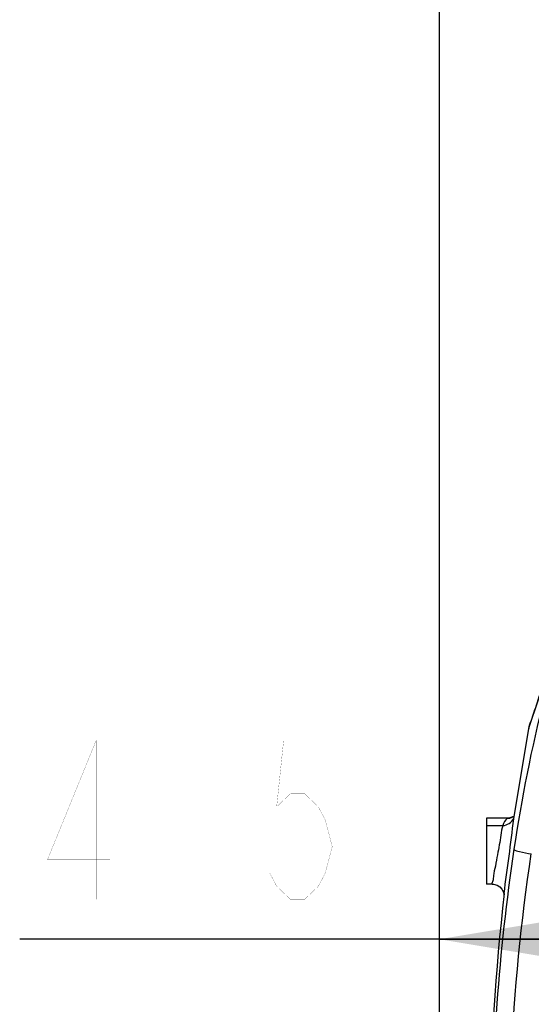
# Model space of a CAD drawing. Header units: millimetres. Extents: x 0 to 17835, y 0 to 12615.
# Tile 8 of 85: x 5021 to 5456, y 7332 to 8168. Entities that reach past the tile are written whole.
import ezdxf

# ---------------------------------------------------------------- set-up
doc = ezdxf.new("R2010")
doc.units = ezdxf.units.MM
doc.header["$LTSCALE"] = 980.925
doc.layers.get('0').update_dxf_attribs({"linetype": 'CONTINUOUS'})
doc.layers.add('304103000037DXF_CONTINUOUS_LINE', color=7, linetype='CONTINUOUS')
doc.layers.add('运动范围-老_DXF_DIMENSION', color=7, linetype='CONTINUOUS')
doc.styles.get("Standard").update_dxf_attribs({"font": 'txt', "width": 0.7})
doc.dimstyles.new('DIMSTYLE_3', dxfattribs={"dimtxt": 135, "dimasz": 90, "dimexe": 1, "dimexo": 0, "dimgap": 2.25, "dimtad": 1, "dimdsep": 46, "dimtxsty": 'Standard', "dimblk": '_FILLED', "dimblk1": '_FILLED', "dimblk2": '_FILLED', "dimcen": 0.09, "dimclrt": 5, "dimazin": 2, "dimtp": 0.8, "dimtm": 0.8, "dimtfac": 1, "dimtofl": 0, "dimtmove": 0, "dimatfit": 3, "dimldrblk": '_FILLED', "dimfxl": 0, "dimtolj": 1, "dimarcsym": 0})

# ---------------------------------------------------------------- blocks, each defined once
blk = doc.blocks.new('_FILLED')
at = {"color": 0, "linetype": 'ByBlock'}
blk.add_solid([(0, 0), (-1, 0.1667), (-1, -0.1667)], dxfattribs=at)
blk = doc.blocks.new('*D3')
at = {"layer": '运动范围-老_DXF_DIMENSION', "color": 2, "linetype": 'Continuous', "transparency": 16777216}
for p, q in [((5377.39, 6235.98), (5377.39, 8447.51)), ((6272.39, 6734.48), (6272.39, 8447.51)), ((5377.39, 8432.51), (5824.89, 8432.51)), ((6272.39, 8432.51), (5824.89, 8432.51))]:
    blk.add_line(p, q, dxfattribs=at)
at = {"layer": '运动范围-老_DXF_DIMENSION', "color": 2, "linetype": 'Continuous', "transparency": 16777216, "xscale": 90, "yscale": 90, "zscale": 90}
for p, rotation in [((5377.39, 8432.51), 179.9999999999), ((6272.39, 8432.51), 359.9999999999)]:
    blk.add_blockref('_FILLED', p, dxfattribs=dict(at, rotation=rotation))
blk = doc.blocks.new('*D5')
at = {"layer": '运动范围-老_DXF_DIMENSION', "color": 2, "linetype": 'Continuous', "transparency": 16777216}
for p, q in [((5792.39, 8039.48), (5792.39, 7371.98)), ((5377.39, 6235.98), (5377.39, 7401.98)), ((5584.89, 7386.98), (5020.53, 7386.98)), ((5377.39, 7386.98), (5584.89, 7386.98)), ((5792.39, 7386.98), (5584.89, 7386.98))]:
    blk.add_line(p, q, dxfattribs=at)
at = {"layer": '运动范围-老_DXF_DIMENSION', "color": 2, "linetype": 'Continuous', "transparency": 16777216, "xscale": 90, "yscale": 90, "zscale": 90, "rotation": 180}
blk.add_blockref('_FILLED', (5377.39, 7386.98), dxfattribs=at)
at = {"layer": '运动范围-老_DXF_DIMENSION', "color": 2, "linetype": 'Continuous', "transparency": 16777216, "xscale": 90, "yscale": 90, "zscale": 90}
blk.add_blockref('_FILLED', (5792.39, 7386.98), dxfattribs=at)

msp = doc.modelspace()

# ---------------------------------------------------------------- linework, layer by layer
at = {"layer": '304103000037DXF_CONTINUOUS_LINE', "color": 7, "linetype": 'Continuous'}
for p, q in [((5440.759, 7489.368), (5453.479, 7565.989)), ((5435.778, 7489.911), (5417.391, 7489.911)), ((5417.391, 7489.906), (5417.391, 7433.822)), ((5435.785, 7489.911), (5435.783, 7489.911)), ((5441.138, 7491.651), (5440.523, 7491.181)), ((5422.394, 7433.817), (5417.391, 7433.817)), ((5432.496, 7425.693), (5432.497, 7425.695))]:
    msp.add_line(p, q, dxfattribs=at)
at = {"layer": '304103000037DXF_CONTINUOUS_LINE', "color": 9, "linetype": 'Continuous'}
for p, q in [((5435.276, 7489.725), (5417.391, 7489.725)), ((5435.783, 7489.911), (5435.276, 7489.725)), ((5417.391, 7483.631), (5431.352, 7483.631))]:
    msp.add_line(p, q, dxfattribs=at)
at = {"layer": '304103000037DXF_CONTINUOUS_LINE', "color": 7, "linetype": 'Continuous'}
for points in [[(5475.309, 7633.233), (5469.648, 7615.204), (5463.88, 7597.688), (5459.138, 7583.681), (5455.735, 7573.578), (5454.383, 7569.356), (5453.869, 7567.604), (5453.616, 7566.626), (5453.479, 7565.989)], [(5440.523, 7491.181), (5437.415, 7490.052), (5435.78, 7489.911)], [(5422.394, 7433.817), (5423.541, 7433.751), (5426.422, 7432.968), (5428.798, 7431.491), (5430.542, 7429.598), (5431.642, 7427.579), (5432.169, 7425.794), (5432.319, 7424.628)]]:
    msp.add_lwpolyline(points, dxfattribs=at)
at = {"layer": '304103000037DXF_CONTINUOUS_LINE', "color": 9, "linetype": 'Continuous'}
for centre, radius, start, end in [((5435.422, 7499.572), 9.848, 269.151323, 272.228747), ((5431.417, 7493.54), 9.932, 335.890648, 343.778481), ((7168.038, 7206.881), 1746.185, 171.547798, 180.219311)]:
    msp.add_arc(centre, radius, start, end, dxfattribs=at)
at = {"layer": '304103000037DXF_CONTINUOUS_LINE', "color": 7, "linetype": 'Continuous'}
msp.add_arc((7419.744, 7200.197), 2000, 173.526232, 184.89415, dxfattribs=at)
at = {"layer": '304103000037DXF_CONTINUOUS_LINE', "color": 9, "linetype": 'Continuous'}
for points, knots in [([(5477.914, 7632.481), (5473.818, 7618.956), (5458.344, 7563.372), (5447.284, 7506.613), (5440.819, 7463.543)], [0, 0, 0, 0, 0.2449819, 1, 1, 1, 1]), ([(5453.479, 7565.989), (5453.933, 7568.432), (5456.532, 7575.566), (5463.883, 7597.835), (5470.619, 7617.764), (5475.294, 7633.006)], [0, 0, 0, 0, 0.1057693, 0.3214048, 1, 1, 1, 1]), ([(5432.497, 7425.695), (5433.703, 7436.328), (5437.01, 7457.481), (5439.212, 7478.778), (5440.759, 7489.367)], [0, 0, 0, 0, 0.499995, 1, 1, 1, 1]), ([(5431.352, 7483.631), (5430.305, 7481.037), (5429.617, 7472.5), (5427.829, 7464.338), (5426.825, 7458.817)], [0, 0, 0, 0, 0.3327066, 1, 1, 1, 1]), ([(5440.819, 7463.543), (5441.718, 7462.056), (5447.715, 7461.322), (5452.234, 7459.972), (5455.593, 7459.479)], [0, 0, 0, 0, 0.3384498, 1, 1, 1, 1]), ([(5426.825, 7458.817), (5426.241, 7455.605), (5425.315, 7449.889), (5423.196, 7441.482), (5423.466, 7437.75), (5421.768, 7433.826), (5422.395, 7433.818)], [0, 0, 0, 0, 0.3855979, 0.7111022, 0.926042, 1, 1, 1, 1]), ([(5450.009, 6994.479), (5445.101, 7032.606), (5431.16, 7187.314), (5438.123, 7343.95), (5455.593, 7459.479)], [0, 0, 0, 0, 0.2475563, 1, 1, 1, 1])]:
    msp.add_open_spline(points, degree=3, knots=knots, dxfattribs=at)
for points in [[(5435.276, 7489.725), (5433.566, 7488.018), (5432.022, 7485.952), (5431.352, 7483.631)], [(5431.352, 7483.631), (5434.967, 7483.616), (5439.006, 7486.184), (5440.483, 7489.483)], [(5435.805, 7489.731), (5437.706, 7489.805), (5439.659, 7490.478), (5441.198, 7491.596)]]:
    msp.add_open_spline(points, degree=3, dxfattribs=at)
at = {"layer": '运动范围-老_DXF_DIMENSION', "color": 5, "linetype": 'Continuous', "const_width": 0.15}
for points in [[(5085.498, 7420.729), (5085.498, 7555.729), (5044.154, 7454.479), (5097.311, 7454.479)], [(5162.279, 7555.729), (5162.279, 7420.729)], [(5280.404, 7555.729), (5244.967, 7555.729), (5239.061, 7499.479), (5250.873, 7510.729), (5262.686, 7510.729), (5274.498, 7499.479), (5280.404, 7488.229), (5286.311, 7465.729), (5280.404, 7443.229), (5274.498, 7431.979), (5262.686, 7420.729), (5250.873, 7420.729), (5239.061, 7431.979), (5233.155, 7443.229)]]:
    msp.add_lwpolyline(points, dxfattribs=at)

# ---------------------------------------------------------------- dimensions: what is measured, and where the dimension line sits
at = {"layer": '运动范围-老_DXF_DIMENSION', "color": 2, "linetype": 'Continuous'}
for base, p1, picture, middle in [((5377.391, 8432.512), (6272.391, 6734.479), '*D3', (5683.141, 8432.512)), ((5377.391, 7386.979), (5792.391, 8039.479), '*D5', (5020.529, 7386.979))]:
    dim = msp.add_linear_dim(base=base, p1=p1, p2=(5377.391, 6235.979), angle=180, dimstyle='DIMSTYLE_3', dxfattribs=at)
    dim.commit()
    dim.dimension.update_dxf_attribs({"geometry": picture, "text_midpoint": middle, "dimtype": 160})

doc.saveas('drawing.dxf')
